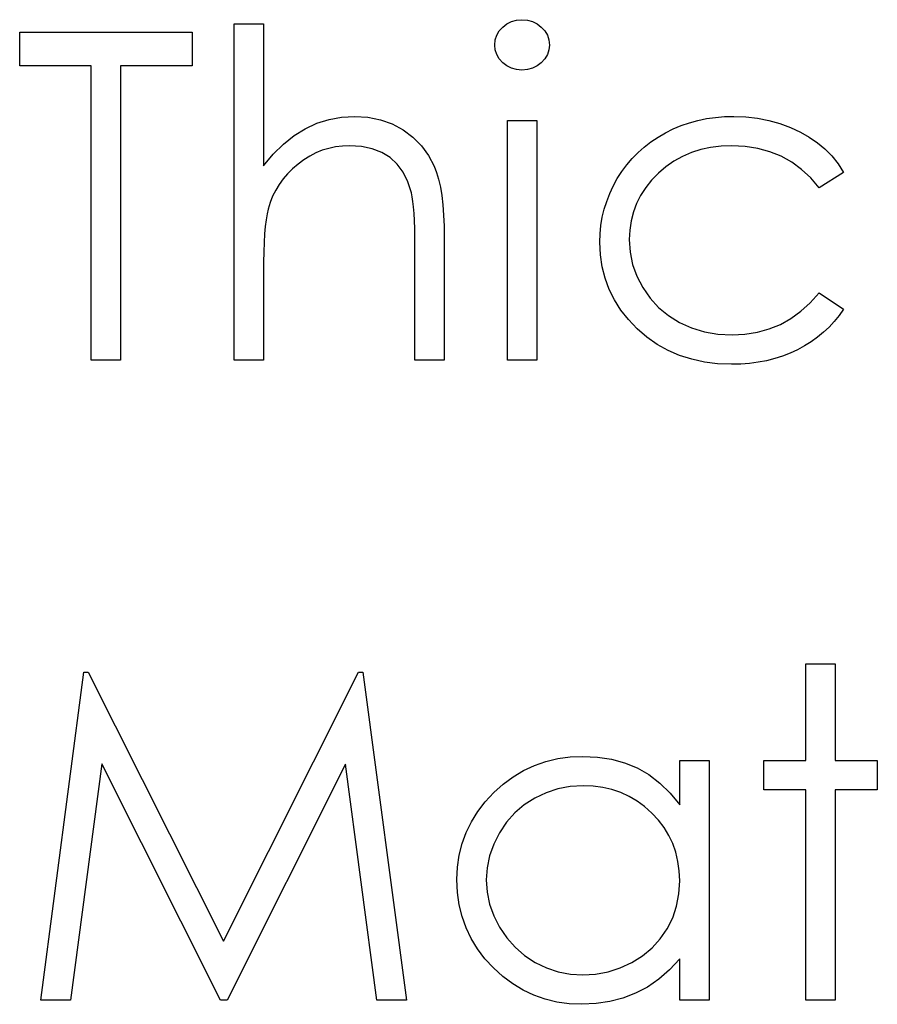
# Model space of a CAD drawing. Header units: inches. Extents: x 7.3 to 43.3, y -43.5 to -20.4.
# Tile 113 of 136: x 34.644 to 35.004, y -36.471 to -36.057. Entities that reach past the tile are written whole.
import ezdxf

# ---------------------------------------------------------------- set-up
doc = ezdxf.new("R2010")
doc.units = ezdxf.units.IN
doc.header["$LTSCALE"] = 0.5
doc.header["$MEASUREMENT"] = 0

msp = doc.modelspace()

# ---------------------------------------------------------------- linework, layer by layer
at = {"color": 7, "linetype": 'Continuous'}
for p, q in [((34.84869, -36.05855), (34.85065, -36.05756)), ((34.85065, -36.05756), (34.85272, -36.05698)), ((34.85272, -36.05698), (34.85498, -36.05678)), ((34.85498, -36.05678), (34.85727, -36.05698)), ((34.85727, -36.05698), (34.8594, -36.05756)), ((34.8594, -36.05756), (34.86136, -36.05855)), ((34.64393, -36.07622), (34.64393, -36.06208)), ((34.64393, -36.06208), (34.64393, -36.06208)), ((34.64393, -36.06208), (34.71636, -36.06208)), ((34.71636, -36.06208), (34.71636, -36.06208)), ((34.71636, -36.06208), (34.71636, -36.07622)), ((34.73403, -36.05855), (34.74639, -36.05855)), ((34.73403, -36.19988), (34.73403, -36.05855)), ((34.74639, -36.05855), (34.74639, -36.05855)), ((34.74639, -36.05855), (34.74639, -36.1182)), ((34.84441, -36.06335), (34.84546, -36.06153)), ((34.84546, -36.06153), (34.84692, -36.0599)), ((34.84692, -36.0599), (34.84869, -36.05855)), ((34.86136, -36.05855), (34.86313, -36.0599)), ((34.86313, -36.0599), (34.86462, -36.06153)), ((34.86462, -36.06153), (34.86567, -36.06335)), ((34.84356, -36.06744), (34.84378, -36.06531)), ((34.84378, -36.06531), (34.84441, -36.06335)), ((34.86567, -36.06335), (34.8663, -36.06531)), ((34.8663, -36.06531), (34.86652, -36.06744)), ((34.84378, -36.06951), (34.84356, -36.06744)), ((34.84356, -36.06744), (34.84356, -36.06744)), ((34.84441, -36.07144), (34.84378, -36.06951)), ((34.8663, -36.06951), (34.86567, -36.07144)), ((34.86652, -36.06744), (34.8663, -36.06951)), ((34.86652, -36.06744), (34.86652, -36.06744)), ((34.84546, -36.07324), (34.84441, -36.07144)), ((34.84692, -36.07486), (34.84546, -36.07324)), ((34.86462, -36.07324), (34.86313, -36.07486)), ((34.86567, -36.07144), (34.86462, -36.07324)), ((34.67396, -36.07622), (34.64393, -36.07622)), ((34.67396, -36.19988), (34.67396, -36.07622)), ((34.67396, -36.07622), (34.67396, -36.07622)), ((34.71636, -36.07622), (34.68633, -36.07622)), ((34.68633, -36.07622), (34.68633, -36.07622)), ((34.68633, -36.07622), (34.68633, -36.19988)), ((34.71636, -36.07622), (34.71636, -36.07622)), ((34.84869, -36.07622), (34.84692, -36.07486)), ((34.85065, -36.07721), (34.84869, -36.07622)), ((34.85272, -36.07779), (34.85065, -36.07721)), ((34.85498, -36.07798), (34.85272, -36.07779)), ((34.85727, -36.07779), (34.85498, -36.07798)), ((34.85498, -36.07798), (34.85498, -36.07798)), ((34.8594, -36.07721), (34.85727, -36.07779)), ((34.86136, -36.07622), (34.8594, -36.07721)), ((34.86313, -36.07486), (34.86136, -36.07622)), ((34.76883, -36.10034), (34.77394, -36.09871)), ((34.77394, -36.09871), (34.77921, -36.09775)), ((34.77921, -36.09775), (34.78471, -36.09742)), ((34.78471, -36.09742), (34.78471, -36.09742)), ((34.78471, -36.09742), (34.79028, -36.09777)), ((34.79028, -36.09777), (34.79553, -36.09882)), ((34.79553, -36.09882), (34.80044, -36.10062)), ((34.84886, -36.09918), (34.86122, -36.09918)), ((34.84886, -36.19988), (34.84886, -36.09918)), ((34.86122, -36.09918), (34.86122, -36.09918)), ((34.86122, -36.09918), (34.86122, -36.19988)), ((34.92537, -36.10012), (34.92893, -36.09915)), ((34.92893, -36.09915), (34.93258, -36.09838)), ((34.93258, -36.09838), (34.9363, -36.09786)), ((34.9363, -36.09786), (34.94014, -36.09753)), ((34.94014, -36.09753), (34.94409, -36.09742)), ((34.94409, -36.09742), (34.94409, -36.09742)), ((34.94409, -36.09742), (34.94903, -36.09761)), ((34.94903, -36.09761), (34.95391, -36.09819)), ((34.95391, -36.09819), (34.95869, -36.09913)), ((34.95869, -36.09913), (34.96338, -36.10048)), ((34.75926, -36.1055), (34.76395, -36.10261)), ((34.76395, -36.10261), (34.76883, -36.10034)), ((34.80044, -36.10062), (34.80502, -36.1031)), ((34.80502, -36.1031), (34.80916, -36.10619)), ((34.9153, -36.10434), (34.91855, -36.10272)), ((34.91855, -36.10272), (34.92192, -36.10131)), ((34.92192, -36.10131), (34.92537, -36.10012)), ((34.96338, -36.10048), (34.96785, -36.10214)), ((34.96785, -36.10214), (34.97199, -36.10401)), ((34.75478, -36.10909), (34.75926, -36.1055)), ((34.80916, -36.10619), (34.81275, -36.10975)), ((34.9092, -36.10815), (34.91218, -36.10617)), ((34.91218, -36.10617), (34.9153, -36.10434)), ((34.97199, -36.10401), (34.97575, -36.10614)), ((34.97575, -36.10614), (34.97917, -36.10848)), ((34.75048, -36.11332), (34.75478, -36.10909)), ((34.77107, -36.11169), (34.76839, -36.11279)), ((34.7738, -36.11086), (34.77107, -36.11169)), ((34.77665, -36.11025), (34.7738, -36.11086)), ((34.77954, -36.10989), (34.77665, -36.11025)), ((34.78252, -36.10978), (34.77954, -36.10989)), ((34.78755, -36.11009), (34.78252, -36.10978)), ((34.78252, -36.10978), (34.78252, -36.10978)), ((34.79208, -36.11102), (34.78755, -36.11009)), ((34.79608, -36.11257), (34.79208, -36.11102)), ((34.81275, -36.10975), (34.81573, -36.11384)), ((34.90381, -36.11263), (34.90641, -36.11031)), ((34.90641, -36.11031), (34.9092, -36.10815)), ((34.93015, -36.11141), (34.9262, -36.11265)), ((34.93429, -36.1105), (34.93015, -36.11141)), ((34.93865, -36.10998), (34.93429, -36.1105)), ((34.94318, -36.10978), (34.93865, -36.10998)), ((34.94883, -36.11006), (34.94318, -36.10978)), ((34.94318, -36.10978), (34.94318, -36.10978)), ((34.95416, -36.11089), (34.94883, -36.11006)), ((34.95921, -36.11227), (34.95416, -36.11089)), ((34.97917, -36.10848), (34.98229, -36.11111)), ((34.98229, -36.11111), (34.98516, -36.11406)), ((34.74639, -36.1182), (34.75048, -36.11332)), ((34.76331, -36.11566), (34.76088, -36.11746)), ((34.76582, -36.11409), (34.76331, -36.11566)), ((34.76839, -36.11279), (34.76582, -36.11409)), ((34.79958, -36.11475), (34.79608, -36.11257)), ((34.80259, -36.11754), (34.79958, -36.11475)), ((34.81573, -36.11384), (34.81813, -36.11839)), ((34.89909, -36.11779), (34.90136, -36.11511)), ((34.90136, -36.11511), (34.90381, -36.11263)), ((34.92245, -36.11428), (34.91888, -36.11627)), ((34.9262, -36.11265), (34.92245, -36.11428)), ((34.96396, -36.1142), (34.95921, -36.11227)), ((34.96838, -36.11668), (34.96396, -36.1142)), ((34.98516, -36.11406), (34.98781, -36.11737)), ((34.74639, -36.1182), (34.74639, -36.1182)), ((34.75859, -36.11944), (34.75652, -36.12151)), ((34.76088, -36.11746), (34.75859, -36.11944)), ((34.80508, -36.12093), (34.80259, -36.11754)), ((34.81813, -36.11839), (34.81913, -36.12096)), ((34.897, -36.1206), (34.89909, -36.11779)), ((34.91552, -36.11859), (34.91234, -36.12129)), ((34.91888, -36.11627), (34.91552, -36.11859)), ((34.97249, -36.11972), (34.96838, -36.11668)), ((34.97633, -36.12331), (34.97249, -36.11972)), ((34.98781, -36.11737), (34.99018, -36.12102)), ((34.75465, -36.12372), (34.75296, -36.12604)), ((34.75652, -36.12151), (34.75465, -36.12372)), ((34.80706, -36.12496), (34.80508, -36.12093)), ((34.81913, -36.12096), (34.81998, -36.12389)), ((34.81998, -36.12389), (34.8207, -36.12712)), ((34.89335, -36.12673), (34.89506, -36.12361)), ((34.89506, -36.12361), (34.897, -36.1206)), ((34.90947, -36.12425), (34.90699, -36.12737)), ((34.91234, -36.12129), (34.90947, -36.12425)), ((34.97983, -36.12745), (34.97633, -36.12331)), ((34.99018, -36.12102), (34.97983, -36.12745)), ((34.7515, -36.12847), (34.75023, -36.13101)), ((34.75296, -36.12604), (34.7515, -36.12847)), ((34.80855, -36.1296), (34.80706, -36.12496)), ((34.8207, -36.12712), (34.82131, -36.13071)), ((34.89186, -36.1299), (34.89335, -36.12673)), ((34.90699, -36.12737), (34.90486, -36.13062)), ((34.97983, -36.12745), (34.97983, -36.12745)), ((34.75023, -36.13101), (34.74915, -36.13369)), ((34.80889, -36.1312), (34.80855, -36.1296)), ((34.80855, -36.1296), (34.80855, -36.1296)), ((34.80919, -36.13319), (34.80889, -36.1312)), ((34.82131, -36.13071), (34.82175, -36.13465)), ((34.89059, -36.13316), (34.89186, -36.1299)), ((34.90486, -36.13062), (34.90315, -36.13405)), ((34.7483, -36.13645), (34.74786, -36.13846)), ((34.74915, -36.13369), (34.7483, -36.13645)), ((34.7483, -36.13645), (34.7483, -36.13645)), ((34.80944, -36.13551), (34.80919, -36.13319)), ((34.80963, -36.13819), (34.80944, -36.13551)), ((34.82175, -36.13465), (34.82208, -36.1389)), ((34.88874, -36.13984), (34.88957, -36.13647)), ((34.88957, -36.13647), (34.89059, -36.13316)), ((34.90315, -36.13405), (34.9018, -36.13761)), ((34.74747, -36.14086), (34.74714, -36.14365)), ((34.74786, -36.13846), (34.74747, -36.14086)), ((34.8098, -36.14125), (34.80963, -36.13819)), ((34.82208, -36.1389), (34.8223, -36.14351)), ((34.88819, -36.14329), (34.88874, -36.13984)), ((34.9018, -36.13761), (34.90086, -36.14133)), ((34.74714, -36.14365), (34.74686, -36.14685)), ((34.80991, -36.14464), (34.8098, -36.14125)), ((34.80996, -36.1484), (34.80991, -36.14464)), ((34.8223, -36.14351), (34.82236, -36.14845)), ((34.88783, -36.1468), (34.88819, -36.14329)), ((34.90086, -36.14133), (34.90028, -36.14522)), ((34.74686, -36.14685), (34.74667, -36.15041)), ((34.80999, -36.15251), (34.80996, -36.1484)), ((34.82236, -36.14845), (34.82236, -36.14845)), ((34.82236, -36.14845), (34.82236, -36.19988)), ((34.88772, -36.15036), (34.88783, -36.1468)), ((34.90028, -36.14522), (34.90009, -36.14925)), ((34.74667, -36.15041), (34.7465, -36.15439)), ((34.80999, -36.19988), (34.80999, -36.15251)), ((34.80999, -36.15251), (34.80999, -36.15251)), ((34.88797, -36.1556), (34.88772, -36.15036)), ((34.88772, -36.15036), (34.88772, -36.15036)), ((34.90009, -36.14925), (34.90009, -36.14925)), ((34.90009, -36.14925), (34.90045, -36.15453)), ((34.7465, -36.15439), (34.74642, -36.15872)), ((34.88871, -36.16065), (34.88797, -36.1556)), ((34.90045, -36.15453), (34.90149, -36.15963)), ((34.74642, -36.15872), (34.74639, -36.16347)), ((34.88993, -36.16549), (34.88871, -36.16065)), ((34.90149, -36.15963), (34.90326, -36.1646)), ((34.74639, -36.16347), (34.74639, -36.16347)), ((34.74639, -36.16347), (34.74639, -36.19988)), ((34.89167, -36.17015), (34.88993, -36.16549)), ((34.90326, -36.1646), (34.90572, -36.16941)), ((34.90572, -36.16941), (34.90881, -36.17385)), ((34.89388, -36.17459), (34.89167, -36.17015)), ((34.90881, -36.17385), (34.91243, -36.1778)), ((34.97616, -36.17575), (34.97983, -36.17161)), ((34.97983, -36.17161), (34.97983, -36.17161)), ((34.97983, -36.17161), (34.99018, -36.1784)), ((34.89658, -36.17882), (34.89388, -36.17459)), ((34.91243, -36.1778), (34.91654, -36.18119)), ((34.97221, -36.17934), (34.97616, -36.17575)), ((34.89976, -36.18288), (34.89658, -36.17882)), ((34.91654, -36.18119), (34.9212, -36.18406)), ((34.96805, -36.18238), (34.97221, -36.17934)), ((34.98831, -36.18108), (34.98626, -36.18362)), ((34.99018, -36.1784), (34.98831, -36.18108)), ((34.99018, -36.1784), (34.99018, -36.1784)), ((34.90345, -36.18671), (34.89976, -36.18288)), ((34.9212, -36.18406), (34.92628, -36.18635)), ((34.92628, -36.18635), (34.93164, -36.18798)), ((34.95888, -36.1868), (34.9636, -36.18486)), ((34.9636, -36.18486), (34.96805, -36.18238)), ((34.98406, -36.18599), (34.98171, -36.1882)), ((34.98626, -36.18362), (34.98406, -36.18599)), ((34.90751, -36.19022), (34.90345, -36.18671)), ((34.91182, -36.19325), (34.90751, -36.19022)), ((34.93164, -36.18798), (34.9373, -36.18895)), ((34.9373, -36.18895), (34.94326, -36.18928)), ((34.94326, -36.18928), (34.94872, -36.189)), ((34.94326, -36.18928), (34.94326, -36.18928)), ((34.94872, -36.189), (34.95394, -36.18818)), ((34.95394, -36.18818), (34.95888, -36.1868)), ((34.97923, -36.19027), (34.97655, -36.19218)), ((34.98171, -36.1882), (34.97923, -36.19027)), ((34.9164, -36.19582), (34.91182, -36.19325)), ((34.97373, -36.19394), (34.97078, -36.19555)), ((34.97655, -36.19218), (34.97373, -36.19394)), ((34.92123, -36.19792), (34.9164, -36.19582)), ((34.92631, -36.19955), (34.92123, -36.19792)), ((34.96449, -36.19822), (34.9612, -36.19927)), ((34.96769, -36.19698), (34.96449, -36.19822)), ((34.97078, -36.19555), (34.96769, -36.19698)), ((34.68633, -36.19988), (34.67396, -36.19988)), ((34.67396, -36.19988), (34.67396, -36.19988)), ((34.68633, -36.19988), (34.68633, -36.19988)), ((34.74639, -36.19988), (34.73403, -36.19988)), ((34.73403, -36.19988), (34.73403, -36.19988)), ((34.74639, -36.19988), (34.74639, -36.19988)), ((34.82236, -36.19988), (34.80999, -36.19988)), ((34.80999, -36.19988), (34.80999, -36.19988)), ((34.82236, -36.19988), (34.82236, -36.19988)), ((34.86122, -36.19988), (34.84886, -36.19988)), ((34.84886, -36.19988), (34.84886, -36.19988)), ((34.86122, -36.19988), (34.86122, -36.19988)), ((34.93164, -36.20071), (34.92631, -36.19955)), ((34.93721, -36.20142), (34.93164, -36.20071)), ((34.94307, -36.20165), (34.93721, -36.20142)), ((34.9469, -36.20156), (34.94307, -36.20165)), ((34.94307, -36.20165), (34.94307, -36.20165)), ((34.95063, -36.20126), (34.9469, -36.20156)), ((34.95427, -36.20079), (34.95063, -36.20126)), ((34.95778, -36.20013), (34.95427, -36.20079)), ((34.9612, -36.19927), (34.95778, -36.20013)), ((34.65276, -36.46891), (34.67095, -36.33111)), ((34.67095, -36.33111), (34.67095, -36.33111)), ((34.67095, -36.33111), (34.67272, -36.33111)), ((34.67272, -36.33111), (34.67272, -36.33111)), ((34.67272, -36.33111), (34.72961, -36.44418)), ((34.72961, -36.44418), (34.78636, -36.33111)), ((34.78636, -36.33111), (34.78636, -36.33111)), ((34.78636, -36.33111), (34.78816, -36.33111)), ((34.78816, -36.33111), (34.78816, -36.33111)), ((34.78816, -36.33111), (34.80646, -36.46891)), ((34.97428, -36.32758), (34.98665, -36.32758)), ((34.97428, -36.36821), (34.97428, -36.32758)), ((34.98665, -36.32758), (34.98665, -36.32758)), ((34.98665, -36.32758), (34.98665, -36.36821)), ((34.86506, -36.36857), (34.87003, -36.36738)), ((34.87003, -36.36738), (34.87519, -36.36669)), ((34.87519, -36.36669), (34.88054, -36.36644)), ((34.88054, -36.36644), (34.88054, -36.36644)), ((34.88054, -36.36644), (34.8867, -36.36675)), ((34.8867, -36.36675), (34.89255, -36.36766)), ((34.89255, -36.36766), (34.8981, -36.36921)), ((34.92129, -36.38684), (34.92129, -36.36821)), ((34.92129, -36.36821), (34.92129, -36.36821)), ((34.92129, -36.36821), (34.93365, -36.36821)), ((34.93365, -36.36821), (34.93365, -36.46891)), ((34.95662, -36.38058), (34.95662, -36.36821)), ((34.95662, -36.36821), (34.95662, -36.36821)), ((34.95662, -36.36821), (34.97428, -36.36821)), ((34.97428, -36.36821), (34.97428, -36.36821)), ((34.98665, -36.36821), (34.98665, -36.36821)), ((34.98665, -36.36821), (35.00432, -36.36821)), ((35.00432, -36.36821), (35.00432, -36.36821)), ((35.00432, -36.36821), (35.00432, -36.38058)), ((34.67838, -36.36954), (34.66521, -36.46891)), ((34.72831, -36.46891), (34.67838, -36.36954)), ((34.67838, -36.36954), (34.67838, -36.36954)), ((34.78084, -36.36976), (34.7311, -36.46891)), ((34.79404, -36.46891), (34.78084, -36.36976)), ((34.78084, -36.36976), (34.78084, -36.36976)), ((34.85134, -36.375), (34.8557, -36.37238)), ((34.8557, -36.37238), (34.86028, -36.37025)), ((34.86028, -36.37025), (34.86506, -36.36857)), ((34.8981, -36.36921), (34.90334, -36.37133)), ((34.90334, -36.37133), (34.90829, -36.37412)), ((34.84714, -36.37809), (34.85134, -36.375)), ((34.90829, -36.37412), (34.91295, -36.37765)), ((34.84317, -36.38165), (34.84714, -36.37809)), ((34.87011, -36.38011), (34.86514, -36.38174)), ((34.8753, -36.37914), (34.87011, -36.38011)), ((34.88071, -36.37881), (34.8753, -36.37914)), ((34.88491, -36.37898), (34.88071, -36.37881)), ((34.88894, -36.37953), (34.88491, -36.37898)), ((34.8928, -36.38041), (34.88894, -36.37953)), ((34.8965, -36.38168), (34.8928, -36.38041)), ((34.91295, -36.37765), (34.91726, -36.38187)), ((34.97428, -36.38058), (34.95662, -36.38058)), ((34.95662, -36.38058), (34.95662, -36.38058)), ((34.97428, -36.46891), (34.97428, -36.38058)), ((34.97428, -36.38058), (34.97428, -36.38058)), ((35.00432, -36.38058), (34.98665, -36.38058)), ((34.98665, -36.38058), (34.98665, -36.38058)), ((34.98665, -36.38058), (34.98665, -36.46891)), ((35.00432, -36.38058), (35.00432, -36.38058)), ((34.83953, -36.38555), (34.84317, -36.38165)), ((34.86037, -36.384), (34.85595, -36.38684)), ((34.86514, -36.38174), (34.86037, -36.384)), ((34.9, -36.38328), (34.8965, -36.38168)), ((34.90337, -36.38524), (34.9, -36.38328)), ((34.91726, -36.38187), (34.92129, -36.38684)), ((34.83638, -36.38966), (34.83953, -36.38555)), ((34.85595, -36.38684), (34.852, -36.39024)), ((34.90655, -36.38759), (34.90337, -36.38524)), ((34.90955, -36.39027), (34.90655, -36.38759)), ((34.92129, -36.38684), (34.92129, -36.38684)), ((34.83373, -36.39394), (34.83638, -36.38966)), ((34.852, -36.39024), (34.84852, -36.39413)), ((34.91232, -36.39322), (34.90955, -36.39027)), ((34.91469, -36.39634), (34.91232, -36.39322)), ((34.83155, -36.39841), (34.83373, -36.39394)), ((34.84852, -36.39413), (34.84552, -36.39857)), ((34.9167, -36.39965), (34.91469, -36.39634)), ((34.82984, -36.4031), (34.83155, -36.39841)), ((34.84552, -36.39857), (34.84311, -36.40332)), ((34.91836, -36.40313), (34.9167, -36.39965)), ((34.82862, -36.40796), (34.82984, -36.4031)), ((34.84311, -36.40332), (34.8414, -36.40824)), ((34.91963, -36.40677), (34.91836, -36.40313)), ((34.8279, -36.41304), (34.82862, -36.40796)), ((34.8414, -36.40824), (34.84035, -36.41326)), ((34.92054, -36.41061), (34.91963, -36.40677)), ((34.82766, -36.41828), (34.8279, -36.41304)), ((34.84035, -36.41326), (34.84002, -36.41842)), ((34.92109, -36.41461), (34.92054, -36.41061)), ((34.92129, -36.41878), (34.92109, -36.41461)), ((34.8279, -36.42364), (34.82766, -36.41828)), ((34.82766, -36.41828), (34.82766, -36.41828)), ((34.84002, -36.41842), (34.84002, -36.41842)), ((34.84002, -36.41842), (34.84038, -36.42356)), ((34.92096, -36.42425), (34.92129, -36.41878)), ((34.92129, -36.41878), (34.92129, -36.41878)), ((34.82862, -36.4288), (34.8279, -36.42364)), ((34.84038, -36.42356), (34.8414, -36.42858)), ((34.91999, -36.42941), (34.92096, -36.42425)), ((34.82981, -36.43374), (34.82862, -36.4288)), ((34.8414, -36.42858), (34.84314, -36.43349)), ((34.91833, -36.43432), (34.91999, -36.42941)), ((34.83149, -36.43849), (34.82981, -36.43374)), ((34.84314, -36.43349), (34.84557, -36.4383)), ((34.91604, -36.43893), (34.91833, -36.43432)), ((34.83367, -36.44304), (34.83149, -36.43849)), ((34.84557, -36.4383), (34.84861, -36.44277)), ((34.8363, -36.44738), (34.83367, -36.44304)), ((34.84861, -36.44277), (34.85209, -36.44671)), ((34.91314, -36.44315), (34.91604, -36.43893)), ((34.72961, -36.44418), (34.72961, -36.44418)), ((34.85209, -36.44671), (34.85606, -36.45014)), ((34.90569, -36.45025), (34.90972, -36.44694)), ((34.90972, -36.44694), (34.91314, -36.44315)), ((34.83942, -36.45149), (34.8363, -36.44738)), ((34.85606, -36.45014), (34.8605, -36.45304)), ((34.90114, -36.45309), (34.90569, -36.45025)), ((34.84303, -36.45541), (34.83942, -36.45149)), ((34.84698, -36.459), (34.84303, -36.45541)), ((34.8605, -36.45304), (34.86528, -36.45535)), ((34.86528, -36.45535), (34.87022, -36.45698)), ((34.89117, -36.45701), (34.89622, -36.45538)), ((34.89622, -36.45538), (34.90114, -36.45309)), ((34.92129, -36.45149), (34.91701, -36.45613)), ((34.92129, -36.46891), (34.92129, -36.45149)), ((34.92129, -36.45149), (34.92129, -36.45149)), ((34.85112, -36.46209), (34.84698, -36.459)), ((34.87022, -36.45698), (34.87533, -36.45798)), ((34.87533, -36.45798), (34.8806, -36.45831)), ((34.8806, -36.45831), (34.88595, -36.45798)), ((34.8806, -36.45831), (34.8806, -36.45831)), ((34.88595, -36.45798), (34.89117, -36.45701)), ((34.91701, -36.45613), (34.91251, -36.4601)), ((34.85548, -36.46471), (34.85112, -36.46209)), ((34.90771, -36.46341), (34.90268, -36.46606)), ((34.91251, -36.4601), (34.90771, -36.46341)), ((34.86001, -36.46687), (34.85548, -36.46471)), ((34.86475, -36.46852), (34.86001, -36.46687)), ((34.90268, -36.46606), (34.89741, -36.46808)), ((34.66521, -36.46891), (34.65276, -36.46891)), ((34.66521, -36.46891), (34.66521, -36.46891)), ((34.7311, -36.46891), (34.72831, -36.46891)), ((34.72831, -36.46891), (34.72831, -36.46891)), ((34.7311, -36.46891), (34.7311, -36.46891)), ((34.80646, -36.46891), (34.79404, -36.46891)), ((34.79404, -36.46891), (34.79404, -36.46891)), ((34.80646, -36.46891), (34.80646, -36.46891)), ((34.8697, -36.46971), (34.86475, -36.46852)), ((34.87483, -36.47043), (34.8697, -36.46971)), ((34.88016, -36.47067), (34.87483, -36.47043)), ((34.88615, -36.4704), (34.88016, -36.47067)), ((34.88016, -36.47067), (34.88016, -36.47067)), ((34.89192, -36.46952), (34.88615, -36.4704)), ((34.89741, -36.46808), (34.89192, -36.46952)), ((34.93365, -36.46891), (34.92129, -36.46891)), ((34.92129, -36.46891), (34.92129, -36.46891)), ((34.93365, -36.46891), (34.93365, -36.46891)), ((34.98665, -36.46891), (34.97428, -36.46891)), ((34.97428, -36.46891), (34.97428, -36.46891)), ((34.98665, -36.46891), (34.98665, -36.46891))]:
    msp.add_line(p, q, dxfattribs=at)

doc.saveas('drawing.dxf')
